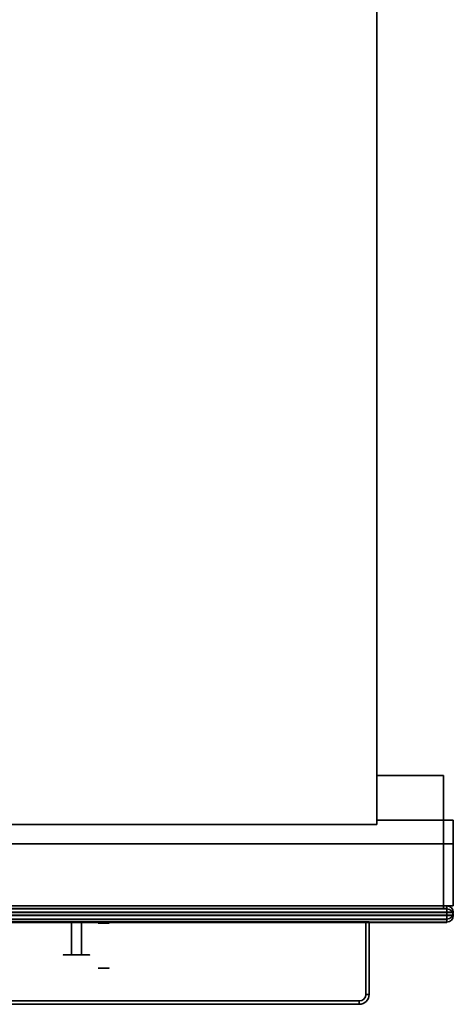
# Model space of a CAD drawing. Header units: millimetres. Extents: x -298 to 298, y -513 to 85.
# Tile 46 of 47: x 167 to 298, y -513 to -214. Entities that reach past the tile are written whole.
import ezdxf

# ---------------------------------------------------------------- set-up
doc = ezdxf.new("R2010")
doc.units = ezdxf.units.MM
doc.layers.add('1', color=7, linetype='Continuous', true_color=0xffffff)

msp = doc.modelspace()

# ---------------------------------------------------------------- linework, layer by layer
at = {"layer": '1', "color": 252, "linetype": 'Continuous', "lineweight": 35}
for p, q in [((275.3, -458.2, -245.05), (275.3, 34.63, -245.05)), ((275.3, -456.93, 331.6), (275.3, -33.37, 331.6)), ((275.3, -443.3, 236.05), (295.5, -443.3, 236.05)), ((275.3, -443.3, -241), (295.5, -443.3, -241)), ((275.3, -458.2, -241), (275.3, -443.3, -241)), ((275.3, -443.3, -241), (275.3, -443.3, 236.05)), ((275.3, -443.3, 236.05), (275.3, -458.2, 236.05)), ((295.5, -483.8, -241), (295.5, -443.3, -241)), ((295.5, -443.3, 236.05), (295.5, -483.8, 236.05)), ((295.5, -443.3, -241), (295.5, -443.3, 236.05)), ((275.3, -456.93, 331.6), (298.5, -456.93, 331.6)), ((275.3, -456.93, 331.6), (275.3, -456.93, 246)), ((275.3, -456.93, 246), (298.5, -456.93, 246)), ((275.3, -456.93, 246), (275.3, -458.2, 246)), ((298.5, -456.93, 331.6), (298.5, -464.1, 331.6)), ((298.5, -456.93, 246), (298.5, -456.93, 331.6)), ((298.5, -482.9, 246), (298.5, -456.93, 246)), ((-275.3, -458.2, -245.05), (275.3, -458.2, -245.05)), ((-275.3, -458.2, -241), (275.3, -458.2, -241)), ((275.3, -458.2, 246), (-275.3, -458.2, 246)), ((275.3, -458.2, 236.05), (-275.3, -458.2, 236.05)), ((275.3, -458.2, -245.05), (275.3, -458.2, -241)), ((275.3, -458.2, 236.05), (275.3, -458.2, 246)), ((-298.5, -464.1, 346), (298.5, -464.1, 346)), ((-298.5, -464.1, 331.6), (298.5, -464.1, 331.6)), ((298.5, -464.1, 346), (298.5, -482.9, 346)), ((298.5, -464.1, 331.6), (298.5, -464.1, 346)), ((-298.5, -482.9, 246), (298.5, -482.9, 246)), ((-298.5, -482.9, 346), (298.5, -482.9, 346)), ((-295.5, -483.8, -241), (295.5, -483.8, -241)), ((-295.5, -483.8, 236.05), (295.5, -483.8, 236.05)), ((295.5, -483.8, 236.05), (295.5, -483.8, -241)), ((298.5, -482.9, 346), (298.5, -482.9, 246)), ((-272, -487.75, 193.62), (272, -487.75, 193.48)), ((272, -487.75, 185.48), (164, -487.75, 185.51)), ((182.75, -487.75, 187), (182.75, -497.75, 187)), ((182.75, -487.75, 192), (182.75, -497.75, 192)), ((182.75, -487.75, 192), (185.75, -487.75, 192)), ((185.75, -487.75, 187), (182.75, -487.75, 187)), ((185.75, -487.75, 187), (185.75, -497.75, 187)), ((185.75, -487.75, 192), (185.75, -497.75, 192)), ((272, -487.75, 185.48), (272, -509.75, 185.48)), ((272, -509.75, 193.48), (272, -487.75, 193.48)), ((273, -487.75, 192.48), (273, -509.75, 192.48)), ((273, -509.75, 186.48), (273, -487.75, 186.48)), ((273, -487.75, 186.48), (273, -487.75, 192.48)), ((182.75, -497.75, 187), (185.75, -497.75, 187)), ((185.75, -497.75, 192), (182.75, -497.75, 192)), ((273, -509.75, 192.48), (273, -509.75, 186.48)), ((270, -511.75, 185.48), (-270, -511.75, 185.62)), ((-270, -511.75, 193.62), (270, -511.75, 193.48)), ((270, -512.75, 192.48), (-270, -512.75, 192.62)), ((-270, -512.75, 186.62), (270, -512.75, 186.48)), ((270, -512.75, 186.48), (270, -512.75, 192.48))]:
    msp.add_line(p, q, dxfattribs=at)
at = {"layer": '1', "color": 150, "linetype": 'Continuous', "lineweight": 35}
for p, q in [((296.5, -482.9, 247.95), (-296.5, -482.9, 247.95)), ((-296.5, -482.9, 344.55), (296.5, -482.9, 344.55)), ((296.5, -483.8, -239.05), (-296.5, -483.8, -239.05)), ((-296.5, -483.8, 236.05), (296.5, -483.8, 236.05)), ((296.55, -482.9, 344.5), (296.55, -482.9, 248)), ((296.55, -483.8, 236), (296.55, -483.8, -239)), ((296.5, -484.85, 346.5), (-296.5, -484.85, 346.5)), ((-296.5, -484.85, 246), (296.5, -484.85, 246)), ((-296.5, -484.95, 346.5), (296.5, -484.95, 346.5)), ((296.5, -484.95, 246), (-296.5, -484.95, 246)), ((296.5, -485.75, 238), (-296.5, -485.75, 238)), ((-296.5, -485.75, -241), (296.5, -485.75, -241)), ((-296.5, -485.85, 238), (296.5, -485.85, 238)), ((296.5, -485.85, -241), (-296.5, -485.85, -241)), ((296.5, -484.95, 346.5), (296.5, -484.85, 346.5)), ((296.5, -484.85, 246), (296.5, -484.95, 246)), ((296.5, -485.85, 238), (296.5, -485.75, 238)), ((296.5, -485.75, -241), (296.5, -485.85, -241)), ((298.5, -484.85, 248), (298.5, -484.85, 344.5)), ((298.5, -484.95, 248), (298.5, -484.85, 248)), ((298.5, -484.85, 344.5), (298.5, -484.95, 344.5)), ((298.5, -484.95, 344.5), (298.5, -484.95, 248)), ((298.5, -485.75, -239), (298.5, -485.75, 236)), ((298.5, -485.85, -239), (298.5, -485.75, -239)), ((298.5, -485.75, 236), (298.5, -485.85, 236)), ((298.5, -485.85, 236), (298.5, -485.85, -239)), ((-296.5, -486.9, 247.95), (296.5, -486.9, 247.95)), ((296.5, -486.9, 344.55), (-296.5, -486.9, 344.55)), ((-296.5, -487.8, -239.05), (296.5, -487.8, -239.05)), ((296.5, -487.8, 236.05), (-296.5, -487.8, 236.05)), ((296.55, -486.9, 248), (296.55, -486.9, 344.5)), ((296.55, -487.8, -239), (296.55, -487.8, 236))]:
    msp.add_line(p, q, dxfattribs=at)
at = {"layer": '1', "color": 18, "linetype": 'Continuous', "lineweight": 35}
for p, q in [((296.5, -483.7, -239.05), (-296.5, -483.7, -239.05)), ((-296.5, -483.7, 236.05), (296.5, -483.7, 236.05)), ((296.5, -483.8, -239.05), (-296.5, -483.8, -239.05)), ((-296.5, -483.8, 236.05), (296.5, -483.8, 236.05)), ((296.5, -483.7, -239.05), (296.5, -483.8, -239.05)), ((296.5, -483.7, 236.05), (296.5, -483.8, 236.05)), ((296.55, -483.7, 236), (296.55, -483.7, -239)), ((296.55, -483.7, -239), (296.55, -483.8, -239)), ((296.55, -483.7, 236), (296.55, -483.8, 236)), ((296.55, -483.8, 236), (296.55, -483.8, -239))]:
    msp.add_line(p, q, dxfattribs=at)
at = {"layer": '1', "color": 254, "linetype": 'Continuous', "lineweight": 35}
for p, q in [((296.5, -486.9, 344.55), (-296.5, -486.9, 344.55)), ((-296.5, -486.9, 247.95), (296.5, -486.9, 247.95)), ((296.5, -487, 344.55), (-296.5, -487, 344.55)), ((-296.5, -487, 247.95), (296.5, -487, 247.95)), ((296.5, -487.8, -239.05), (-296.5, -487.8, -239.05)), ((-296.5, -487.8, 236.05), (296.5, -487.8, 236.05)), ((296.5, -487.9, -239.05), (-296.5, -487.9, -239.05)), ((-296.5, -487.9, 236.05), (296.5, -487.9, 236.05)), ((187.25, -486.9, 296), (180.75, -486.9, 296)), ((180.75, -486.9, 296.5), (187.25, -486.9, 296.5)), ((180.75, -487, 296), (180.75, -486.9, 296)), ((180.75, -487, 296.5), (180.75, -486.9, 296.5)), ((180.75, -486.9, 296), (180.75, -486.9, 296.5)), ((187.25, -487, 296), (180.75, -487, 296)), ((180.75, -487, 296.5), (187.25, -487, 296.5)), ((180.75, -487, 296), (180.75, -487, 296.5)), ((187.25, -487, 296), (187.25, -486.9, 296)), ((187.25, -486.9, 296.5), (187.25, -486.9, 296)), ((187.25, -487, 296.5), (187.25, -486.9, 296.5)), ((187.25, -487, 296.5), (187.25, -487, 296)), ((201.47, -486.9, 297.48), (203.26, -486.9, 297.68)), ((201.47, -487, 297.48), (201.47, -486.9, 297.48)), ((202.2, -486.9, 299.13), (201.47, -486.9, 297.48)), ((201.47, -487, 297.48), (203.26, -487, 297.68)), ((202.2, -487, 299.13), (201.47, -487, 297.48)), ((202.58, -486.9, 298.61), (202.2, -486.9, 299.13)), ((202.2, -487, 299.13), (202.2, -486.9, 299.13)), ((202.58, -487, 298.61), (202.2, -487, 299.13)), ((202.55, -486.9, 294.53), (202.23, -486.9, 294.14)), ((202.23, -487, 294.14), (202.23, -486.9, 294.14)), ((202.55, -487, 294.53), (202.23, -487, 294.14)), ((202.55, -487, 294.53), (202.55, -486.9, 294.53)), ((202.58, -487, 298.61), (202.58, -486.9, 298.61)), ((203.26, -486.9, 297.68), (202.88, -486.9, 298.2)), ((202.88, -487, 298.2), (202.88, -486.9, 298.2)), ((203.26, -487, 297.68), (202.88, -487, 298.2)), ((203.26, -487, 297.68), (203.26, -486.9, 297.68)), ((220.75, -486.9, 296), (223.75, -486.9, 296)), ((223.75, -486.9, 296.5), (220.75, -486.9, 296.5)), ((220.75, -487, 296), (220.75, -486.9, 296)), ((220.75, -487, 296.5), (220.75, -486.9, 296.5)), ((220.75, -486.9, 296.5), (220.75, -486.9, 296)), ((220.75, -487, 296), (223.75, -487, 296)), ((223.75, -487, 296.5), (220.75, -487, 296.5)), ((220.75, -487, 296.5), (220.75, -487, 296)), ((223.75, -487, 296), (223.75, -486.9, 296)), ((223.75, -486.9, 296), (223.75, -486.9, 293)), ((223.75, -487, 293), (223.75, -486.9, 293)), ((223.75, -486.9, 293), (224.25, -486.9, 293)), ((224.25, -486.9, 299.5), (223.75, -486.9, 299.5)), ((223.75, -487, 299.5), (223.75, -486.9, 299.5)), ((223.75, -486.9, 299.5), (223.75, -486.9, 296.5)), ((223.75, -487, 296.5), (223.75, -486.9, 296.5)), ((223.75, -487, 296), (223.75, -487, 293)), ((223.75, -487, 293), (224.25, -487, 293)), ((224.25, -487, 299.5), (223.75, -487, 299.5)), ((223.75, -487, 299.5), (223.75, -487, 296.5)), ((224.25, -487, 293), (224.25, -486.9, 293)), ((224.25, -486.9, 293), (224.25, -486.9, 296)), ((224.25, -487, 296), (224.25, -486.9, 296)), ((224.25, -486.9, 296), (227.25, -486.9, 296)), ((227.25, -486.9, 296.5), (224.25, -486.9, 296.5)), ((224.25, -487, 296.5), (224.25, -486.9, 296.5)), ((224.25, -486.9, 296.5), (224.25, -486.9, 299.5)), ((224.25, -487, 299.5), (224.25, -486.9, 299.5)), ((224.25, -487, 293), (224.25, -487, 296)), ((224.25, -487, 296), (227.25, -487, 296)), ((227.25, -487, 296.5), (224.25, -487, 296.5)), ((224.25, -487, 296.5), (224.25, -487, 299.5)), ((227.25, -487, 296), (227.25, -486.9, 296)), ((227.25, -486.9, 296), (227.25, -486.9, 296.5)), ((227.25, -487, 296.5), (227.25, -486.9, 296.5)), ((227.25, -487, 296), (227.25, -487, 296.5)), ((296.5, -487, 344.55), (296.5, -486.9, 344.55)), ((296.5, -487, 247.95), (296.5, -486.9, 247.95)), ((296.5, -487.9, -239.05), (296.5, -487.8, -239.05)), ((296.5, -487.9, 236.05), (296.5, -487.8, 236.05)), ((296.55, -487, 344.5), (296.55, -486.9, 344.5)), ((296.55, -486.9, 248), (296.55, -486.9, 344.5)), ((296.55, -487, 248), (296.55, -486.9, 248)), ((296.55, -487, 248), (296.55, -487, 344.5)), ((296.55, -487.9, -239), (296.55, -487.8, -239)), ((296.55, -487.8, 236), (296.55, -487.8, -239)), ((296.55, -487.9, 236), (296.55, -487.8, 236)), ((296.55, -487.9, 236), (296.55, -487.9, -239))]:
    msp.add_line(p, q, dxfattribs=at)
at = {"layer": '1', "color": 18, "linetype": 'Continuous', "lineweight": 35, "extrusion": (0, 1, -5.1328e-07)}
for centre in [(-192.5, 188.5, -483.7), (-192.5, 188.5, -483.8)]:
    msp.add_circle(centre, 3, dxfattribs=at)
at = {"layer": '1', "color": 150, "linetype": 'Continuous', "lineweight": 35, "extrusion": (0, 1, -5.1328e-07)}
for centre in [(-192.5, 188.5, -483.8), (-192.5, 188.5, -487.8)]:
    msp.add_circle(centre, 3, dxfattribs=at)
at = {"layer": '1', "color": 254, "linetype": 'Continuous', "lineweight": 35, "extrusion": (0, -1, 5.1328e-07)}
for centre in [(192.5, 188.5, 487.8), (192.5, 188.5, 487.9)]:
    msp.add_circle(centre, 3, dxfattribs=at)
at = {"layer": '1', "color": 252, "linetype": 'Continuous', "lineweight": 35, "extrusion": (-1.96238e-17, -1, 5.13279e-07)}
msp.add_circle((192.5, 188.5, 487.75), 2, dxfattribs=at)
at = {"layer": '1', "color": 252, "linetype": 'Continuous', "lineweight": 35, "extrusion": (2.14687e-18, 1, -5.1328e-07)}
msp.add_circle((-192.5, 188.5, -488.1), 1.65, dxfattribs=at)
at = {"layer": '1', "color": 252, "linetype": 'Continuous', "lineweight": 35, "extrusion": (-6.5916e-18, 1, -5.1328e-07)}
msp.add_circle((-192.5, 188.5, -501.76), 1.65, dxfattribs=at)
at = {"layer": '1', "color": 150, "linetype": 'Continuous', "lineweight": 35, "extrusion": (1, 0, 0)}
for centre, start, end in [((-484.85, 344.55, 296.5), 360, 90), ((-484.85, 247.95, 296.5), 270, 0), ((-485.75, 236.05, 296.5), 360, 90), ((-485.75, -239.05, 296.5), 270, 360), ((-484.95, 344.55, 296.5), 90, 180), ((-484.95, 247.95, 296.5), 180, 270), ((-485.85, 236.05, 296.5), 90, 180), ((-485.85, -239.05, 296.5), 180, 270)]:
    msp.add_arc(centre, 1.95, start, end, dxfattribs=at)
at = {"layer": '1', "color": 150, "linetype": 'Continuous', "lineweight": 35, "extrusion": (0, 1, 0)}
for centre, radius, start, end in [((-296.5, 248, -482.9), 0.05, 180, 270), ((-296.5, 344.5, -482.9), 0.05, 90, 180), ((-296.5, 344.5, -484.95), 2, 90, 180), ((-296.5, 248, -484.95), 2, 180, 270)]:
    msp.add_arc(centre, radius, start, end, dxfattribs=at)
at = {"layer": '1', "color": 18, "linetype": 'Continuous', "lineweight": 35, "extrusion": (0, 1, -5.1328e-07)}
for centre, start, end in [((-296.5, -239, -483.7), 180, 270), ((-296.5, 236, -483.7), 90, 180), ((-296.5, -239, -483.8), 180, 270), ((-296.5, 236, -483.8), 90, 180)]:
    msp.add_arc(centre, 0.05, start, end, dxfattribs=at)
at = {"layer": '1', "color": 150, "linetype": 'Continuous', "lineweight": 35, "extrusion": (0, 1, -5.1328e-07)}
for centre, radius, start, end in [((-296.5, -239, -483.8), 0.05, 180, 270), ((-296.5, 236, -483.8), 0.05, 90, 180), ((-296.5, -239, -485.85), 2, 180, 270), ((-296.5, 236, -485.85), 2, 90, 180)]:
    msp.add_arc(centre, radius, start, end, dxfattribs=at)
at = {"layer": '1', "color": 150, "linetype": 'Continuous', "lineweight": 35}
for centre, start, end in [((296.55, -484.85, 344.5), 0, 90), ((296.55, -484.85, 248), 0, 90), ((296.55, -484.95, 344.5), 270, 0), ((296.55, -484.95, 248), 270, 0)]:
    msp.add_arc(centre, 1.95, start, end, dxfattribs=at)
at = {"layer": '1', "color": 150, "linetype": 'Continuous', "lineweight": 35, "extrusion": (0, 5.1328e-07, 1)}
for centre, start, end in [((296.55, -485.75, 236), 0, 90), ((296.55, -485.75, -239), 360, 90), ((296.55, -485.85, 236), 270, 0), ((296.55, -485.85, -239), 270, 0)]:
    msp.add_arc(centre, 1.95, start, end, dxfattribs=at)
at = {"layer": '1', "color": 150, "linetype": 'Continuous', "lineweight": 35, "extrusion": (0, -1, 0)}
for centre, radius, start, end in [((296.5, 344.5, 484.85), 2, 0, 90), ((296.5, 248, 484.85), 2, 270, 0), ((296.5, 248, 486.9), 0.05, 270, 0), ((296.5, 344.5, 486.9), 0.05, 0, 90)]:
    msp.add_arc(centre, radius, start, end, dxfattribs=at)
at = {"layer": '1', "color": 150, "linetype": 'Continuous', "lineweight": 35, "extrusion": (0, -1, 5.1328e-07)}
for centre, radius, start, end in [((296.5, -239, 485.75), 2, 270, 0), ((296.5, 236, 485.75), 2, 0, 90), ((296.5, -239, 487.8), 0.05, 270, 0), ((296.5, 236, 487.8), 0.05, 0, 90)]:
    msp.add_arc(centre, radius, start, end, dxfattribs=at)
at = {"layer": '1', "color": 252, "linetype": 'Continuous', "lineweight": 35, "extrusion": (-3.76843e-15, 1, -5.1328e-07)}
for centre, start, end in [((-182.75, 189.5, -487.75), 270.0149, 90.0149), ((-185.75, 189.5, -487.75), 90.0149, 270.0149)]:
    msp.add_arc(centre, 2.5, start, end, dxfattribs=at)
at = {"layer": '1', "color": 254, "linetype": 'Continuous', "lineweight": 35, "extrusion": (0, -1, 0)}
for centre, radius, start, end in [((204, 296.25, 486.9), 2.75, 230, 121.0206), ((204, 296.25, 487), 2.75, 230, 121.0206), ((296.5, 344.5, 486.9), 0.05, 0, 90), ((296.5, 248, 486.9), 0.05, 270, 0), ((296.5, 344.5, 487), 0.05, 0, 90), ((296.5, 248, 487), 0.05, 270, 0)]:
    msp.add_arc(centre, radius, start, end, dxfattribs=at)
at = {"layer": '1', "color": 254, "linetype": 'Continuous', "lineweight": 35, "extrusion": (0, 1, 0)}
for centre in [(-204, 296.25, -486.9), (-204, 296.25, -487)]:
    msp.add_arc(centre, 2.25, 60.1534, 310, dxfattribs=at)
at = {"layer": '1', "color": 252, "linetype": 'Continuous', "lineweight": 35, "extrusion": (2.14687e-18, 1, -5.1328e-07)}
for centre, start, end in [((-272, 186.48, -487.75), 180.0149, 270.0149), ((-272, 192.48, -487.75), 90.0149, 180.0149), ((-272, 192.48, -509.75), 90.0149, 180.0149), ((-272, 186.48, -509.75), 180.0149, 270.0149)]:
    msp.add_arc(centre, 1, start, end, dxfattribs=at)
at = {"layer": '1', "color": 254, "linetype": 'Continuous', "lineweight": 35, "extrusion": (0, 1, -5.1328e-07)}
for centre, start, end in [((-296.5, -239, -487.8), 180, 270), ((-296.5, 236, -487.8), 90, 180), ((-296.5, -239, -487.9), 180, 270), ((-296.5, 236, -487.9), 90, 180)]:
    msp.add_arc(centre, 0.05, start, end, dxfattribs=at)
at = {"layer": '1', "color": 252, "linetype": 'Continuous', "lineweight": 35, "extrusion": (3.76843e-15, -1, 5.1328e-07)}
for centre, start, end in [((182.75, 189.5, 497.75), 89.9851, 269.9851), ((185.75, 189.5, 497.75), 269.9851, 89.9851)]:
    msp.add_arc(centre, 2.5, start, end, dxfattribs=at)
at = {"layer": '1', "color": 252, "linetype": 'Continuous', "lineweight": 35, "extrusion": (-0.00025974, -5.13279e-07, -1)}
for centre, radius in [((-269.95, -509.75, -192.55), 3), ((-269.95, -509.75, -185.55), 2)]:
    msp.add_arc(centre, radius, 180, 270, dxfattribs=at)
at = {"layer": '1', "color": 252, "linetype": 'Continuous', "lineweight": 35, "extrusion": (0.00025974, 5.13279e-07, 1)}
for centre, radius in [((269.95, -509.75, 186.55), 3), ((269.95, -509.75, 193.55), 2)]:
    msp.add_arc(centre, radius, 270, 360, dxfattribs=at)
at = {"layer": '1', "color": 252, "linetype": 'Continuous', "lineweight": 35, "extrusion": (1, -1.33319e-10, -0.00025974)}
for centre, start, end in [((-511.75, 192.55, 269.95), 90, 180), ((-511.75, 186.55, 269.95), 180, 270)]:
    msp.add_arc(centre, 1, start, end, dxfattribs=at)

doc.saveas('drawing.dxf')
